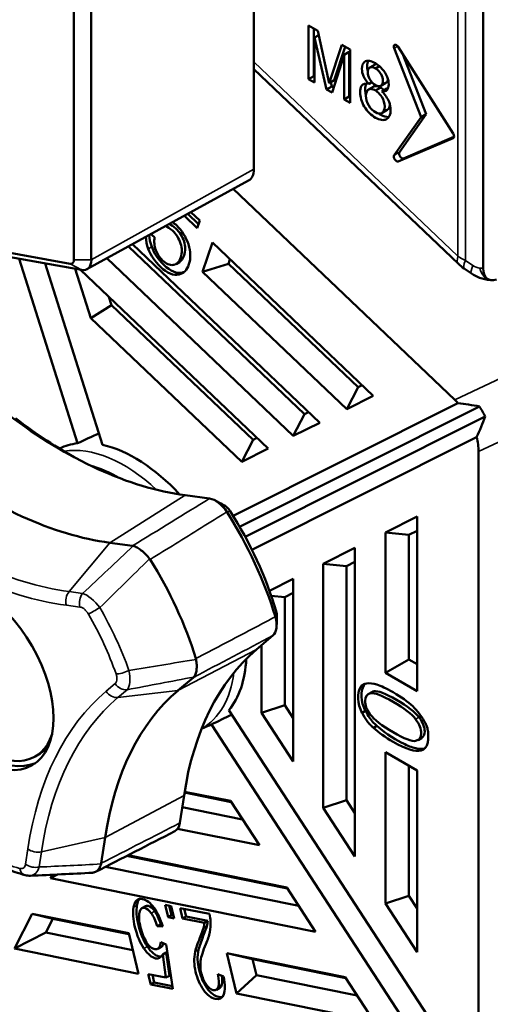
# Model space of a CAD drawing. Header units: millimetres. Extents: x 0 to 5104, y -184 to 1188.
# Tile 168 of 221: x 1523 to 1536, y 467 to 494. Entities that reach past the tile are written whole.
import ezdxf

# ---------------------------------------------------------------- set-up
doc = ezdxf.new("R2010")
doc.units = ezdxf.units.MM
doc.header["$LTSCALE"] = 2
doc.layers.add('Sichtbar (ISO)', color=7, linetype='Continuous', lineweight=50)
doc.layers.add('Sichtbar schmal (ISO)', color=7, linetype='Continuous', lineweight=35)

msp = doc.modelspace()

# ---------------------------------------------------------------- linework, layer by layer
at = {"layer": 'Sichtbar (ISO)'}
for p, q in [((1535.472, 497.583), (1535.472, 486.839)), ((1524.239, 487.072), (1524.239, 496.103)), ((1524.715, 496.101), (1524.715, 487.069)), ((1529.175, 495.434), (1529.175, 489.556)), ((1530.681, 493.504), (1530.681, 492.034)), ((1530.934, 493.357), (1530.681, 493.504)), ((1530.822, 493.422), (1530.822, 492.116)), ((1531.246, 491.919), (1530.934, 493.357)), ((1530.96, 493.239), (1530.842, 493.171)), ((1530.842, 493.171), (1531.173, 491.75)), ((1530.842, 491.941), (1530.842, 493.171)), ((1531.592, 492.977), (1531.246, 491.919)), ((1531.689, 492.922), (1531.387, 492.001)), ((1531.819, 492.847), (1531.592, 492.977)), ((1531.798, 492.782), (1531.657, 492.7)), ((1531.798, 492.782), (1531.798, 491.552)), ((1531.819, 491.377), (1531.819, 492.847)), ((1533.033, 492.877), (1533.767, 490.985)), ((1534.649, 490.54), (1533.144, 492.918)), ((1531.325, 491.662), (1531.657, 492.7)), ((1531.657, 492.7), (1531.657, 491.47)), ((1533.262, 492.732), (1533.908, 491.067)), ((1534.794, 486.957), (1529.175, 492.309)), ((1532.362, 492.348), (1532.504, 492.43)), ((1532.519, 492.326), (1532.624, 492.387)), ((1530.822, 492.116), (1530.681, 492.034)), ((1530.681, 492.034), (1530.842, 491.941)), ((1530.822, 492.116), (1530.842, 492.104)), ((1531.387, 492.001), (1531.246, 491.919)), ((1531.315, 491.831), (1531.173, 491.75)), ((1531.173, 491.75), (1531.325, 491.662)), ((1531.289, 491.944), (1531.315, 491.831)), ((1531.315, 491.831), (1531.369, 491.8)), ((1532.327, 491.746), (1532.468, 491.827)), ((1532.339, 491.899), (1532.419, 491.945)), ((1532.519, 491.716), (1532.66, 491.798)), ((1532.663, 491.849), (1532.805, 491.931)), ((1532.833, 491.778), (1532.692, 491.696)), ((1531.798, 491.552), (1531.657, 491.47)), ((1531.657, 491.47), (1531.819, 491.377)), ((1531.798, 491.552), (1531.819, 491.54)), ((1532.696, 491.104), (1532.837, 491.186)), ((1533.033, 489.941), (1533.767, 490.985)), ((1533.174, 490.022), (1533.908, 491.067)), ((1533.908, 491.067), (1533.767, 490.985)), ((1534.649, 490.412), (1533.144, 489.77)), ((1534.672, 490.443), (1533.286, 489.852)), ((1524.596, 486.812), (1529.033, 489.249)), ((1534.694, 483.226), (1528.613, 489.018)), ((1527.27, 488.281), (1527.625, 487.942)), ((1527.662, 488.052), (1527.366, 488.334)), ((1527.693, 488.146), (1527.449, 488.379)), ((1527.625, 487.942), (1527.693, 488.146)), ((1519.75, 487.752), (1524.135, 486.963)), ((1526.454, 487.693), (1526.353, 487.778)), ((1524.449, 486.793), (1520.064, 487.581)), ((1530.571, 482.837), (1525.739, 487.44)), ((1525.844, 487.498), (1530.986, 482.6)), ((1527.771, 486.743), (1528.04, 487.543)), ((1528.04, 487.543), (1532.455, 483.337)), ((1524.337, 482.034), (1522.736, 487.1)), ((1530.26, 482.236), (1525.141, 487.112)), ((1525.026, 481.991), (1523.452, 486.972)), ((1524.698, 485.473), (1524.271, 486.824)), ((1527.134, 487.01), (1527.04, 486.955)), ((1528.481, 486.964), (1527.771, 486.743)), ((1528.521, 487.084), (1528.481, 486.964)), ((1532.04, 483.574), (1528.481, 486.964)), ((1535.152, 486.695), (1534.949, 486.833)), ((1524.415, 486.799), (1529.569, 481.889)), ((1531.729, 482.973), (1527.771, 486.743)), ((1525.197, 486.053), (1525.269, 485.827)), ((1525.269, 485.827), (1524.698, 485.473)), ((1525.269, 485.827), (1529.154, 482.127)), ((1528.843, 481.525), (1524.698, 485.473)), ((1532.149, 483.629), (1532.04, 483.574)), ((1531.729, 482.973), (1532.04, 483.574)), ((1532.455, 483.337), (1531.729, 482.973)), ((1528.606, 480.042), (1534.78, 483.138)), ((1535.369, 483.045), (1528.784, 479.743)), ((1530.26, 482.236), (1530.571, 482.837)), ((1530.679, 482.892), (1530.571, 482.837)), ((1535.527, 482.767), (1528.94, 479.464)), ((1530.986, 482.6), (1530.26, 482.236)), ((1529.154, 482.127), (1528.843, 481.525)), ((1529.123, 479.11), (1535.293, 482.204)), ((1529.154, 482.127), (1529.262, 482.181)), ((1529.569, 481.889), (1528.843, 481.525)), ((1535.346, 464.519), (1535.346, 481.809)), ((1527.962, 480.519), (1527.292, 480.609)), ((1532.79, 479.584), (1533.66, 480.02)), ((1533.66, 480.02), (1533.66, 475.226)), ((1532.79, 475.728), (1532.79, 479.584)), ((1532.79, 479.584), (1533.431, 479.517)), ((1533.431, 479.517), (1533.66, 479.632)), ((1525.222, 479.304), (1525.85, 479.22)), ((1533.431, 476.099), (1533.431, 479.517)), ((1531.083, 478.728), (1531.952, 479.164)), ((1531.952, 479.164), (1531.952, 470.69)), ((1531.083, 472.026), (1531.083, 478.728)), ((1531.083, 478.728), (1531.724, 478.661)), ((1531.724, 478.661), (1531.952, 478.775)), ((1531.724, 472.234), (1531.724, 478.661)), ((1529.606, 477.987), (1530.255, 478.313)), ((1530.255, 478.313), (1530.255, 473.297)), ((1530.255, 477.924), (1530.027, 477.81)), ((1530.027, 477.81), (1529.655, 477.849)), ((1530.027, 477.81), (1530.027, 474.841)), ((1529.248, 476.371), (1529.699, 476.754)), ((1529.386, 474.633), (1529.386, 476.488)), ((1532.79, 475.728), (1533.431, 476.099)), ((1533.431, 476.099), (1533.66, 475.967)), ((1527.518, 475.606), (1527.094, 475.247)), ((1533.66, 475.226), (1532.79, 475.728)), ((1532.413, 475.202), (1532.318, 475.147)), ((1528.494, 474.707), (1535.309, 464.238)), ((1530.027, 474.841), (1529.386, 474.633)), ((1530.027, 474.841), (1530.255, 474.491)), ((1532.149, 474.632), (1532.243, 474.686)), ((1530.255, 473.297), (1529.386, 474.633)), ((1527.74, 474.192), (1527.943, 474.282)), ((1528.012, 474.315), (1534.828, 463.845)), ((1532.464, 474.224), (1532.558, 474.278)), ((1533.78, 473.942), (1533.686, 473.888)), ((1523.315, 473.516), (1523.174, 473.434)), ((1532.79, 473.551), (1533.66, 473.049)), ((1532.79, 469.403), (1532.79, 473.551)), ((1533.431, 469.611), (1533.431, 473.181)), ((1533.66, 473.049), (1533.66, 468.067)), ((1527.149, 471.612), (1527.261, 472.366)), ((1528.557, 472.183), (1527.273, 472.443)), ((1527.277, 472.468), (1528.537, 472.214)), ((1531.083, 472.026), (1531.724, 472.234)), ((1531.952, 471.884), (1531.724, 472.234)), ((1527.212, 472.041), (1528.867, 471.706)), ((1528.537, 472.214), (1529.328, 470.998)), ((1531.952, 470.69), (1531.083, 472.026)), ((1529.328, 470.998), (1527.085, 471.452)), ((1525.092, 471.21), (1524.987, 470.503)), ((1525.682, 470.704), (1530.101, 469.81)), ((1525.719, 470.723), (1530.081, 469.841)), ((1530.412, 469.333), (1525.103, 470.407)), ((1523.594, 470.097), (1523.787, 470.195)), ((1523.594, 470.097), (1523.64, 470.188)), ((1530.872, 468.626), (1523.594, 470.097)), ((1530.081, 469.841), (1530.872, 468.626)), ((1532.79, 469.403), (1533.431, 469.611)), ((1533.66, 469.261), (1533.431, 469.611)), ((1526.2, 469.324), (1526.106, 469.27)), ((1526.821, 469.022), (1526.74, 469.359)), ((1526.74, 469.359), (1526.91, 469.324)), ((1526.853, 469.336), (1526.916, 469.076)), ((1526.91, 469.324), (1526.992, 468.987)), ((1527.222, 468.991), (1527.154, 469.275)), ((1527.154, 469.275), (1527.957, 469.112)), ((1533.66, 468.067), (1532.79, 469.403)), ((1522.604, 468.161), (1523.093, 469.118)), ((1523.093, 469.118), (1525.741, 468.582)), ((1523.093, 469.118), (1523.662, 468.976)), ((1526.821, 469.022), (1526.916, 469.076)), ((1526.992, 468.987), (1526.821, 469.022)), ((1526.916, 469.076), (1526.973, 469.065)), ((1527.222, 468.991), (1527.317, 469.045)), ((1527.818, 468.871), (1527.222, 468.991)), ((1527.267, 469.252), (1527.317, 469.045)), ((1527.317, 469.045), (1527.913, 468.925)), ((1523.47, 468.6), (1523.662, 468.976)), ((1523.662, 468.976), (1525.748, 468.554)), ((1526.524, 468.777), (1526.619, 468.832)), ((1526.675, 468.772), (1526.524, 468.777)), ((1526.619, 468.832), (1526.657, 468.83)), ((1527.818, 468.871), (1527.913, 468.925)), ((1522.604, 468.161), (1523.47, 468.6)), ((1525.853, 468.119), (1523.47, 468.6)), ((1525.741, 468.582), (1526.01, 467.472)), ((1526.634, 468.211), (1526.539, 468.156)), ((1526.622, 468.335), (1526.771, 468.27)), ((1526.771, 468.27), (1526.953, 467.057)), ((1526.01, 467.472), (1522.604, 468.161)), ((1526.674, 467.998), (1526.768, 468.052)), ((1526.765, 467.364), (1526.674, 467.998)), ((1526.768, 468.052), (1526.859, 467.418)), ((1528.7, 466.929), (1528.431, 468.038)), ((1528.431, 468.038), (1531.683, 467.381)), ((1528.431, 468.038), (1529.141, 467.868)), ((1529.141, 467.868), (1531.703, 467.35)), ((1529.141, 467.868), (1529.246, 467.433)), ((1526.348, 467.179), (1526.28, 467.462)), ((1526.28, 467.462), (1526.765, 467.364)), ((1526.393, 467.439), (1526.443, 467.234)), ((1526.765, 467.364), (1526.859, 467.418)), ((1528.184, 467.459), (1528.345, 467.398)), ((1529.246, 467.433), (1528.7, 466.929)), ((1532.013, 466.873), (1529.246, 467.433)), ((1531.683, 467.381), (1532.474, 466.166)), ((1526.348, 467.179), (1526.443, 467.234)), ((1526.953, 467.057), (1526.348, 467.179)), ((1526.443, 467.234), (1526.941, 467.133)), ((1528.242, 467.089), (1528.148, 467.034)), ((1532.474, 466.166), (1528.7, 466.929))]:
    msp.add_line(p, q, dxfattribs=at)
for centre, major_axis, ratio, start_param, end_param in [((1533.096, 492.882), (-0.0517, 0.0896), 0.57735, 4.782202, 7.592182), ((1534.601, 490.503), (0.0517, -0.0896), 0.57735, 6.213372, 7.923795), ((1533.096, 489.862), (0.0517, -0.0896), 0.57735, 3.403392, 6.213372), ((1533.238, 489.944), (0.0517, -0.0896), 0.57735, 3.403392, 6.213372), ((1528.705, 489.828), (0.333, -0.576), 0.57735, 6.270842, 7.068583), ((1524.085, 487.161), (0.109, -0.189), 0.57735, 5.8294, 7.068583), ((1524.321, 487.297), (0.279, -0.483), 0.57735, 5.8294, 7.068583), ((1535.96, 487.163), (-0.355, -0.623), 0.536534, 5.52773, 6.846205), ((1535.712, 487.179), (-0.043, -0.665), 0.552094, 6.283122, 6.283185), ((1534.403, 482.354), (0.664, -1.16), 0.57734, 1.949513, 2.047485), ((1534.999, 482.634), (2.243, -0.354), 0.206037, 1.437609, 1.701141), ((1534.781, 482.531), (0.664, -1.16), 0.57734, 1.446023, 1.68598), ((1523.91, 492.733), (-6.672, 11.557), 0.57735, 2.199115, 2.722714), ((1524.146, 492.869), (6.833, -11.836), 0.57735, 5.340708, 5.518868), ((1534.895, 482.585), (0.772, 1.773), 0.268663, 4.613516, 4.931095), ((1527.38, 478.712), (7.375, 2.456), 0.544574, 1.724748, 1.809381), ((1525.918, 478.098), (-2.162, 3.746), 0.57735, 6.041152, 6.243193), ((1525.918, 478.098), (2.162, -3.746), 0.57735, 1.945557, 2.652301), ((1534.403, 482.354), (0.664, -1.16), 0.57734, 0.789611, 1.128444), ((1521.814, 491.523), (6.724, -11.647), 0.57735, 5.340708, 5.864306), ((1528.147, 479.923), (-0.349, 0.568), 0.549717, 4.77075, 5.848158), ((1525.211, 477.69), (-3.494, 6.052), 0.57735, 4.32445, 4.786169), ((1525.447, 477.826), (3.333, -5.774), 0.57735, 1.182857, 1.644576), ((1525.79, 479.14), (0.114, 0.046), 0.586508, 0.648591, 0.803758), ((1526.22, 478.787), (0.104, -0.134), 0.726214, 1.432346, 1.587315), ((1523.115, 476.479), (3.442, -5.962), 0.57735, 1.19279, 1.634644), ((1521.84, 475.744), (1.333, -2.309), 0.57735, 2.664737, 6.760041), ((1521.864, 475.757), (-1.417, 2.454), 0.57735, 0.0666, 3.074992), ((1529.35, 477.318), (0.31, -0.59), 0.556947, 0.127301, 1.20471), ((1536.581, 465.28), (-6.672, 11.557), 0.57735, 0.10472, 0.628319), ((1527.473, 476.072), (0.016, -0.163), 0.736835, 1.681317, 1.836286), ((1525.918, 478.098), (2.162, -3.746), 0.57735, 0.216047, 0.723098), ((1527.425, 475.599), (-0.115, -0.045), 0.319414, 2.385548, 2.540715), ((1534.485, 464.07), (-6.724, 11.647), 0.57735, 0.10472, 0.628319), ((1532.584, 474.748), (-0.386, 0.668), 0.57735, 0.285972, 1.417431), ((1532.678, 474.803), (-0.386, 0.668), 0.57735, 0.285972, 1.417431), ((1532.647, 474.851), (0.375, -0.65), 0.57735, 4.633987, 4.732183), ((1527.271, 478.939), (6.522, 4.238), 0.567476, 4.46581, 4.546959), ((1525.918, 478.098), (2.162, -3.746), 0.57735, 6.221282, 6.251974), ((1521.982, 475.825), (1.333, -2.309), 0.57735, 0, 0.166324), ((1526.7, 471.975), (0.304, -0.593), 0.573914, 0, 0.656435), ((1524.883, 470.473), (0.081, 0.105), 0.64188, 5.271773, 5.42694), ((1527.112, 469.614), (0.771, -1.015), 0.414659, 0.543727, 0.774772), ((1526.914, 469.01), (-0.787, 0.5), 0.899812, 3.41977, 3.595404), ((1527.008, 469.064), (0.787, -0.5), 0.899812, 0.278178, 0.453811), ((1521.037, 475.281), (5.507, -7.123), 0.13212, 0.03236, 0.143327), ((1521.131, 475.335), (5.507, -7.123), 0.13212, 0.03236, 0.086243), ((1490.556, 521.036), (37.721, -54.236), 0.051478, 0.035381, 0.116967)]:
    msp.add_ellipse(centre, major_axis=major_axis, ratio=ratio, start_param=start_param, end_param=end_param, dxfattribs=at)
msp.add_ellipse((1521.675, 475.648), major_axis=(1.417, -2.454), ratio=0.57735, dxfattribs=at)
for points, knots in [([(1532.692, 491.696), (1532.758, 491.686), (1532.848, 491.708), (1532.895, 491.882), (1532.834, 492.182), (1532.532, 492.512), (1532.21, 492.576), (1532.125, 492.348), (1532.177, 492.094), (1532.27, 491.967), (1532.339, 491.899)], [0, 0, 0, 0, 0.10478, 0.194183, 0.287106, 0.493023, 0.67732, 0.802873, 0.892277, 1, 1, 1, 1]), ([(1532.316, 492.536), (1532.296, 492.499), (1532.277, 492.41), (1532.294, 492.301), (1532.307, 492.254)], [0.7228433, 0.7228433, 0.7228433, 0.7228433, 0.8028729, 0.8658964, 0.8658964, 0.8658964, 0.8658964]), ([(1532.519, 492.326), (1532.495, 492.342), (1532.435, 492.369), (1532.338, 492.356), (1532.287, 492.232), (1532.343, 492.014), (1532.457, 491.899), (1532.519, 491.865)], [0, 0, 0, 0, 0.107582, 0.282838, 0.495371, 0.724599, 1, 1, 1, 1]), ([(1532.519, 491.865), (1532.576, 491.833), (1532.684, 491.822), (1532.735, 491.974), (1532.688, 492.159), (1532.592, 492.275), (1532.537, 492.315), (1532.519, 492.326)], [0, 0, 0, 0, 0.267345, 0.504981, 0.72906, 0.91266, 1, 1, 1, 1]), ([(1532.805, 491.931), (1532.807, 491.932), (1532.836, 491.951), (1532.854, 491.99), (1532.858, 492.034)], [0.2508173, 0.2508173, 0.2508173, 0.2508173, 0.2673449, 0.4577498, 0.4577498, 0.4577498, 0.4577498]), ([(1532.339, 491.899), (1532.241, 491.921), (1532.125, 491.895), (1532.071, 491.632), (1532.181, 491.247), (1532.516, 490.932), (1532.844, 490.869), (1532.959, 491.121), (1532.895, 491.446), (1532.783, 491.605), (1532.692, 491.696)], [0, 0, 0, 0, 0.121047, 0.204705, 0.347708, 0.504367, 0.655359, 0.798593, 0.882824, 1, 1, 1, 1]), ([(1532.264, 491.908), (1532.244, 491.868), (1532.227, 491.769), (1532.242, 491.651), (1532.255, 491.599)], [0.1324666, 0.1324666, 0.1324666, 0.1324666, 0.2047048, 0.2615457, 0.2615457, 0.2615457, 0.2615457]), ([(1532.519, 491.716), (1532.496, 491.731), (1532.431, 491.763), (1532.301, 491.768), (1532.226, 491.59), (1532.309, 491.296), (1532.451, 491.158), (1532.519, 491.121)], [0, 0, 0, 0, 0.081732, 0.244329, 0.499292, 0.758595, 1, 1, 1, 1]), ([(1532.66, 491.798), (1532.637, 491.812), (1532.572, 491.844), (1532.505, 491.847), (1532.471, 491.829), (1532.468, 491.827)], [0, 0, 0, 0, 0.0817319, 0.2443294, 0.2567674, 0.2567674, 0.2567674, 0.2567674]), ([(1532.519, 491.121), (1532.581, 491.087), (1532.714, 491.068), (1532.803, 491.257), (1532.721, 491.526), (1532.595, 491.665), (1532.535, 491.707), (1532.519, 491.716)], [0, 0, 0, 0, 0.231422, 0.501453, 0.767027, 0.938079, 1, 1, 1, 1]), ([(1532.748, 491.729), (1532.735, 491.742), (1532.706, 491.768), (1532.677, 491.788), (1532.66, 491.798)], [0.8856552, 0.8856552, 0.8856552, 0.8856552, 0.9380786, 1, 1, 1, 1]), ([(1532.602, 491.091), (1532.621, 491.078), (1532.719, 491.016), (1532.816, 490.987), (1532.882, 490.991)], [0.4780333, 0.4780333, 0.4780333, 0.4780333, 0.5043671, 0.6107908, 0.6107908, 0.6107908, 0.6107908]), ([(1526.753, 487.997), (1526.814, 487.976), (1526.877, 487.935), (1527.047, 487.773), (1527.123, 487.655), (1527.208, 487.387), (1527.21, 487.26), (1527.126, 487.011), (1527.057, 486.941), (1526.867, 486.918), (1526.769, 486.96), (1526.586, 487.134), (1526.525, 487.229), (1526.484, 487.34)], [0.0058352, 0.0058352, 0.0058352, 0.0058352, 0.1116752, 0.1116752, 0.2903555, 0.2903555, 0.4678954, 0.4678954, 0.6558406, 0.6558406, 0.8437858, 0.8437858, 1, 1, 1, 1]), ([(1527.134, 487.01), (1527.19, 487.042), (1527.233, 487.103), (1527.304, 487.314), (1527.303, 487.442), (1527.217, 487.709), (1527.142, 487.827), (1526.972, 487.989), (1526.911, 488.03), (1526.851, 488.051)], [0.4000381, 0.4000381, 0.4000381, 0.4000381, 0.5321046, 0.5321046, 0.7096445, 0.7096445, 0.8883248, 0.8883248, 0.9924502, 0.9924502, 0.9924502, 0.9924502]), ([(1527.379, 487.497), (1527.313, 487.698), (1527.206, 487.87), (1527.022, 488.046), (1526.984, 488.076), (1526.945, 488.103)], [0, 0, 0, 0, 0.5692821, 0.5692821, 0.7124357, 0.7124357, 0.7124357, 0.7124357]), ([(1526.278, 487.371), (1526.346, 487.19), (1526.457, 487.027), (1526.798, 486.702), (1526.97, 486.63), (1527.125, 486.668)], [0, 0, 0, 0, 0.451204, 0.451204, 1, 1, 1, 1]), ([(1527.219, 486.723), (1527.064, 486.685), (1526.892, 486.756), (1526.551, 487.081), (1526.44, 487.245), (1526.373, 487.426)], [0, 0, 0, 0, 0.548796, 0.548796, 1, 1, 1, 1]), ([(1527.125, 486.668), (1527.252, 486.698), (1527.343, 486.79), (1527.451, 487.112), (1527.445, 487.296), (1527.379, 487.497)], [0, 0, 0, 0, 0.487603, 0.487603, 1, 1, 1, 1]), ([(1535.669, 486.513), (1535.568, 486.52), (1535.466, 486.543), (1535.294, 486.61), (1535.221, 486.649), (1535.152, 486.695)], [0, 0, 0, 0, 0.04663825, 0.04663825, 0.08392686, 0.08392686, 0.08392686, 0.08392686]), ([(1526.315, 478.865), (1526.281, 478.908), (1526.244, 478.949), (1526.167, 479.027), (1526.127, 479.063), (1526.047, 479.125), (1526.008, 479.151), (1525.933, 479.193), (1525.898, 479.207), (1525.865, 479.217)], [0, 0, 0, 0, 0.0250167, 0.0250167, 0.0507887, 0.0507887, 0.0765479, 0.0765479, 0.1015297, 0.1015297, 0.1015297, 0.1015297]), ([(1527.528, 475.615), (1527.547, 475.635), (1527.563, 475.662), (1527.589, 475.726), (1527.598, 475.765), (1527.609, 475.851), (1527.611, 475.898), (1527.606, 475.998), (1527.6, 476.049), (1527.591, 476.102)], [0, 0, 0, 0, 0.0250053, 0.0250053, 0.0507888, 0.0507888, 0.0765366, 0.0765366, 0.1015298, 0.1015298, 0.1015298, 0.1015298]), ([(1532.1, 475.333), (1532.14, 475.394), (1532.199, 475.43), (1532.353, 475.451), (1532.446, 475.44), (1532.556, 475.408)], [0.0003337, 0.0003337, 0.0003337, 0.0003337, 0.5, 0.5, 1, 1, 1, 1]), ([(1532.478, 475.225), (1532.58, 475.247), (1532.786, 475.168), (1533.405, 474.811), (1533.611, 474.651), (1533.714, 474.512)], [0, 0, 0, 0, 0.501169, 0.501169, 1, 1, 1, 1]), ([(1532.556, 475.408), (1532.667, 475.376), (1532.815, 475.306), (1533.223, 475.07), (1533.402, 474.942), (1533.538, 474.813)], [0, 0, 0, 0, 0.457447, 0.457447, 1, 1, 1, 1]), ([(1532.384, 475.171), (1532.281, 475.15), (1532.23, 475.08), (1532.23, 474.843), (1532.275, 474.723), (1532.365, 474.6)], [0, 0, 0, 0, 0.504505, 0.504505, 1, 1, 1, 1]), ([(1533.619, 474.458), (1533.517, 474.597), (1533.311, 474.756), (1532.692, 475.114), (1532.485, 475.192), (1532.384, 475.171)], [0, 0, 0, 0, 0.498831, 0.498831, 1, 1, 1, 1]), ([(1532.464, 474.224), (1532.43, 474.248), (1532.398, 474.277), (1532.339, 474.339), (1532.313, 474.37), (1532.24, 474.471), (1532.184, 474.564), (1532.149, 474.632)], [-0.07169331, -0.07169331, -0.07169331, -0.07169331, -0.05189053, -0.05189053, -0.03444096, -0.03444096, 0, 0, 0, 0]), ([(1532.279, 474.622), (1532.297, 474.592), (1532.352, 474.497), (1532.427, 474.401), (1532.45, 474.375), (1532.501, 474.323), (1532.529, 474.299), (1532.558, 474.278)], [0.000002, 0.000002, 0.000002, 0.000002, 0.01546561, 0.01546561, 0.02189271, 0.02189271, 0.02911451, 0.02911451, 0.02911451, 0.02911451]), ([(1532.365, 474.6), (1532.48, 474.446), (1532.693, 474.279), (1533.312, 473.921), (1533.518, 473.843), (1533.62, 473.864)], [0, 0, 0, 0, 0.49961, 0.49961, 1, 1, 1, 1]), ([(1533.62, 473.864), (1533.723, 473.885), (1533.774, 473.954), (1533.774, 474.19), (1533.723, 474.318), (1533.619, 474.458)], [0, 0, 0, 0, 0.498866, 0.498866, 1, 1, 1, 1]), ([(1533.714, 474.512), (1533.817, 474.372), (1533.868, 474.244), (1533.868, 474.037), (1533.839, 473.976), (1533.78, 473.942)], [0, 0, 0, 0, 0.5011338, 0.5011338, 0.8779987, 0.8779987, 0.8779987, 0.8779987]), ([(1533.964, 473.946), (1533.965, 473.978), (1533.967, 474.089), (1533.941, 474.219), (1533.931, 474.254), (1533.899, 474.331), (1533.878, 474.369), (1533.853, 474.405)], [0, 0, 0, 0, 0.01743935, 0.01743935, 0.02405448, 0.02405448, 0.03141221, 0.03141221, 0.03141221, 0.03141221]), ([(1533.768, 473.601), (1533.612, 473.554), (1533.356, 473.633), (1532.779, 473.966), (1532.6, 474.094), (1532.464, 474.224)], [0, 0, 0, 0, 0.613712, 0.613712, 1, 1, 1, 1]), ([(1532.558, 474.278), (1532.804, 474.044), (1533.139, 473.862), (1533.396, 473.735), (1533.514, 473.686), (1533.707, 473.64), (1533.792, 473.634), (1533.863, 473.655)], [0, 0, 0, 0, 0.1644134, 0.1644134, 0.2934215, 0.2934215, 0.3949377, 0.3949377, 0.3949377, 0.3949377]), ([(1533.964, 473.946), (1533.963, 473.901), (1533.959, 473.858), (1533.942, 473.781), (1533.93, 473.748), (1533.898, 473.689), (1533.878, 473.664), (1533.828, 473.624), (1533.8, 473.61), (1533.768, 473.601)], [-0.09781413, -0.09781413, -0.09781413, -0.09781413, -0.07260472, -0.07260472, -0.04894666, -0.04894666, -0.02495547, -0.02495547, 0, 0, 0, 0]), ([(1521.523, 470.804), (1521.614, 470.746), (1521.705, 470.692), (1521.888, 470.588), (1521.98, 470.54), (1522.164, 470.45), (1522.256, 470.408), (1522.439, 470.331), (1522.531, 470.295), (1522.714, 470.232), (1522.806, 470.204), (1522.897, 470.179)], [4.6622213, 4.6622213, 4.6622213, 4.6622213, 4.7241763, 4.7241763, 4.7861312, 4.7861312, 4.8480862, 4.8480862, 4.9100412, 4.9100412, 4.9719962, 4.9719962, 4.9719962, 4.9719962]), ([(1524.983, 470.485), (1524.971, 470.443), (1524.955, 470.405), (1524.917, 470.339), (1524.893, 470.311), (1524.841, 470.27), (1524.813, 470.256), (1524.772, 470.247), (1524.761, 470.246), (1524.751, 470.245)], [-0.1015297, -0.1015297, -0.1015297, -0.1015297, -0.07652442, -0.07652442, -0.05074093, -0.05074093, -0.02499318, -0.02499318, -0.01639843, -0.01639843, -0.01639843, -0.01639843]), ([(1525.873, 469.295), (1525.904, 469.474), (1525.987, 469.55), (1526.232, 469.5), (1526.337, 469.421), (1526.437, 469.284)], [0, 0, 0, 0, 0.548796, 0.548796, 1, 1, 1, 1]), ([(1526.159, 468.166), (1526.051, 468.326), (1525.969, 468.52), (1525.861, 468.968), (1525.848, 469.149), (1525.873, 469.295)], [0, 0, 0, 0, 0.512397, 0.512397, 1, 1, 1, 1]), ([(1525.968, 469.349), (1525.942, 469.203), (1525.955, 469.022), (1526.064, 468.575), (1526.146, 468.38), (1526.253, 468.22)], [0, 0, 0, 0, 0.487603, 0.487603, 1, 1, 1, 1]), ([(1526.361, 469.135), (1526.3, 469.219), (1526.24, 469.267), (1526.109, 469.294), (1526.061, 469.253), (1526.013, 469.059), (1526.023, 468.921), (1526.107, 468.575), (1526.163, 468.437), (1526.306, 468.223), (1526.38, 468.162), (1526.505, 468.136), (1526.544, 468.149), (1526.572, 468.185)], [0, 0, 0, 0, 0.156216, 0.156216, 0.344163, 0.344163, 0.532109, 0.532109, 0.709651, 0.709651, 0.888327, 0.888327, 1, 1, 1, 1]), ([(1526.2, 469.324), (1526.221, 469.337), (1526.246, 469.34), (1526.334, 469.322), (1526.395, 469.273), (1526.455, 469.189)], [0.7683531, 0.7683531, 0.7683531, 0.7683531, 0.8437844, 0.8437844, 1, 1, 1, 1]), ([(1527.989, 468.911), (1527.995, 468.807), (1527.988, 468.707), (1527.949, 468.514), (1527.913, 468.406), (1527.781, 468.097), (1527.733, 467.945), (1527.717, 467.83)], [0, 0, 0, 0, 0.281094, 0.281094, 0.562189, 0.562189, 1, 1, 1, 1]), ([(1526.253, 468.22), (1526.362, 468.06), (1526.469, 467.969), (1526.597, 467.943), (1526.617, 467.942), (1526.637, 467.945)], [0, 0, 0, 0, 0.5692821, 0.5692821, 0.6861051, 0.6861051, 0.6861051, 0.6861051]), ([(1526.674, 467.998), (1526.625, 467.912), (1526.561, 467.877), (1526.375, 467.914), (1526.267, 468.006), (1526.159, 468.166)], [0, 0, 0, 0, 0.430718, 0.430718, 1, 1, 1, 1]), ([(1528.352, 466.903), (1528.312, 466.798), (1528.235, 466.758), (1528.003, 466.805), (1527.895, 466.887), (1527.697, 467.171), (1527.624, 467.337), (1527.555, 467.622), (1527.542, 467.715), (1527.537, 467.893), (1527.546, 467.984), (1527.568, 468.078)], [0, 0, 0, 0, 0.246585, 0.246585, 0.495829, 0.495829, 0.745073, 0.745073, 0.872537, 0.872537, 1, 1, 1, 1]), ([(1527.662, 468.132), (1527.641, 468.039), (1527.631, 467.948), (1527.636, 467.77), (1527.649, 467.677), (1527.719, 467.391), (1527.791, 467.225), (1527.989, 466.942), (1528.097, 466.859), (1528.25, 466.828), (1528.283, 466.827), (1528.312, 466.832)], [0, 0, 0, 0, 0.1274635, 0.1274635, 0.254927, 0.254927, 0.5041708, 0.5041708, 0.7534147, 0.7534147, 0.8315922, 0.8315922, 0.8315922, 0.8315922]), ([(1527.717, 467.83), (1527.701, 467.714), (1527.706, 467.6), (1527.762, 467.371), (1527.807, 467.268), (1527.869, 467.179)], [0, 0, 0, 0, 0.486559, 0.486559, 1, 1, 1, 1]), ([(1527.869, 467.179), (1527.93, 467.09), (1527.995, 467.038), (1528.135, 467.01), (1528.182, 467.042), (1528.205, 467.118)], [0, 0, 0, 0, 0.484444, 0.484444, 1, 1, 1, 1])]:
    msp.add_open_spline(points, degree=3, knots=knots, dxfattribs=at)
for points in [[(1532.553, 492.443), (1532.535, 492.443), (1532.518, 492.438), (1532.504, 492.43)], [(1532.833, 491.778), (1532.842, 491.776), (1532.851, 491.775), (1532.86, 491.775)], [(1532.837, 491.186), (1532.88, 491.21), (1532.907, 491.264), (1532.913, 491.332)], [(1526.212, 487.7), (1526.214, 487.595), (1526.236, 487.485), (1526.278, 487.371)], [(1526.373, 487.426), (1526.33, 487.539), (1526.308, 487.647), (1526.306, 487.752)], [(1526.484, 487.34), (1526.444, 487.451), (1526.434, 487.568), (1526.454, 487.693)], [(1534.949, 486.833), (1534.894, 486.87), (1534.842, 486.912), (1534.794, 486.957)], [(1527.262, 486.735), (1527.248, 486.73), (1527.234, 486.726), (1527.219, 486.723)], [(1528.107, 480.469), (1528.19, 480.425), (1528.273, 480.381), (1528.356, 480.336)], [(1528.356, 480.336), (1528.417, 480.304), (1528.479, 480.244), (1528.525, 480.171)], [(1529.793, 477.423), (1529.807, 477.377), (1529.813, 477.333), (1529.812, 477.293)], [(1529.812, 477.293), (1529.809, 477.201), (1529.806, 477.108), (1529.802, 477.016)], [(1532.23, 475.43), (1532.217, 475.418), (1532.205, 475.403), (1532.194, 475.387)], [(1532.413, 475.202), (1532.431, 475.212), (1532.453, 475.22), (1532.478, 475.225)], [(1533.538, 474.813), (1533.674, 474.684), (1533.779, 474.548), (1533.853, 474.405)], [(1533.863, 473.655), (1533.864, 473.655), (1533.865, 473.656), (1533.867, 473.656)], [(1527.004, 471.382), (1526.28, 471.01), (1525.555, 470.639), (1524.831, 470.267)], [(1523.044, 470.162), (1522.995, 470.16), (1522.945, 470.166), (1522.897, 470.179)], [(1523.046, 470.164), (1523.045, 470.164), (1523.045, 470.164), (1523.044, 470.164)], [(1524.751, 470.245), (1524.181, 470.214), (1523.613, 470.185), (1523.046, 470.162)], [(1526.038, 469.525), (1526.005, 469.487), (1525.981, 469.428), (1525.968, 469.349)], [(1526.437, 469.284), (1526.537, 469.147), (1526.616, 468.977), (1526.675, 468.772)], [(1526.524, 468.777), (1526.476, 468.931), (1526.422, 469.05), (1526.361, 469.135)], [(1526.455, 469.189), (1526.516, 469.104), (1526.571, 468.985), (1526.619, 468.832)], [(1527.695, 468.455), (1527.749, 468.586), (1527.782, 468.675), (1527.794, 468.723)], [(1527.888, 468.778), (1527.876, 468.73), (1527.843, 468.64), (1527.789, 468.509)], [(1527.568, 468.078), (1527.589, 468.171), (1527.631, 468.297), (1527.695, 468.455)], [(1527.789, 468.509), (1527.726, 468.351), (1527.683, 468.226), (1527.662, 468.132)], [(1526.666, 468.239), (1526.656, 468.227), (1526.646, 468.218), (1526.634, 468.211)], [(1528.205, 467.118), (1528.227, 467.195), (1528.22, 467.309), (1528.184, 467.459)], [(1528.299, 467.415), (1528.316, 467.313), (1528.316, 467.232), (1528.299, 467.172)], [(1528.299, 467.172), (1528.287, 467.132), (1528.268, 467.104), (1528.242, 467.089)]]:
    msp.add_open_spline(points, degree=3, dxfattribs=at)
at = {"layer": 'Sichtbar schmal (ISO)'}
for p, q in [((1534.782, 487.168), (1534.782, 497.952)), ((1534.988, 497.853), (1534.988, 487.052)), ((1533.133, 492.934), (1533.033, 492.877)), ((1529.175, 492.509), (1534.782, 487.168)), ((1534.656, 490.416), (1534.649, 490.412)), ((1533.174, 490.022), (1533.033, 489.941)), ((1533.286, 489.852), (1533.144, 489.77)), ((1524.715, 487.069), (1529.175, 489.556)), ((1526.278, 487.371), (1526.373, 487.426)), ((1534.694, 483.226), (1543.415, 487.335)), ((1524.135, 486.963), (1524.449, 486.793)), ((1524.239, 487.072), (1524.715, 487.069)), ((1534.988, 487.052), (1535.191, 486.915)), ((1535.378, 486.845), (1535.472, 486.839)), ((1527.125, 486.668), (1527.219, 486.723)), ((1544.067, 485.918), (1535.346, 481.809)), ((1527.292, 480.609), (1525.222, 479.304)), ((1528.525, 480.171), (1528.438, 480.148)), ((1524.105, 477.962), (1525.222, 479.304)), ((1524.105, 477.962), (1524.477, 477.912)), ((1524.401, 477.538), (1524.029, 477.588)), ((1529.793, 477.423), (1529.767, 477.268)), ((1527.094, 475.247), (1529.248, 476.371)), ((1525.12, 475.225), (1525.37, 475.438)), ((1525.697, 475.267), (1525.447, 475.055)), ((1525.447, 475.055), (1527.094, 475.247)), ((1532.1, 475.333), (1532.194, 475.387)), ((1532.384, 475.171), (1532.478, 475.225)), ((1533.619, 474.458), (1533.714, 474.512)), ((1533.768, 473.601), (1533.863, 473.655)), ((1527.261, 472.366), (1525.092, 471.21)), ((1523.346, 470.82), (1525.092, 471.21)), ((1522.91, 470.478), (1522.972, 470.896)), ((1523.346, 470.82), (1523.284, 470.402)), ((1525.873, 469.295), (1525.968, 469.349)), ((1526.361, 469.135), (1526.455, 469.189)), ((1527.794, 468.723), (1527.888, 468.778)), ((1527.695, 468.455), (1527.789, 468.509)), ((1526.159, 468.166), (1526.253, 468.22)), ((1526.572, 468.185), (1526.666, 468.239)), ((1527.568, 468.078), (1527.662, 468.132)), ((1528.205, 467.118), (1528.299, 467.172))]:
    msp.add_line(p, q, dxfattribs=at)
for centre, major_axis, ratio, start_param, end_param in [((1535.254, 487.44), (-0.46, -0.483), 0.370682, 5.612356, 6.28319), ((1535.489, 487.526), (-0.996, 0.153), 0.595235, 0.876437, 1.137039), ((1535.322, 487.385), (-0.373, -0.552), 0.188314, 5.480117, 6.283185), ((1535.525, 487.248), (-0.373, -0.552), 0.188314, 5.480117, 6.283167), ((1535.282, 487.144), (-0.248, 0.249), 0.671321, 1.854911, 2.491589), ((1535.712, 487.179), (-0.043, -0.665), 0.552094, 5.271956, 6.283122), ((1525.619, 477.925), (-2.144, 3.713), 0.57735, 5.199919, 6.073427), ((1525.447, 477.826), (-2.011, 3.483), 0.57735, 5.473612, 5.773711), ((1520.53, 490.782), (7.055, -12.219), 0.57735, 5.340708, 5.864306), ((1520.375, 490.692), (-7.211, 12.49), 0.57735, 2.199115, 2.722714), ((1524.265, 477.724), (0.044, 0.33), 0.745907, 0.87106, 2.09279), ((1524.637, 477.674), (0.044, 0.33), 0.745907, 0.87106, 2.09279), ((1524.873, 477.48), (-0.289, -0.166), 0.00179, 0.615481, 1.837211), ((1521.831, 475.738), (3.112, -5.39), 0.57735, 1.258829, 1.568604), ((1521.675, 475.648), (-2.955, 5.119), 0.57735, 4.400422, 4.710197), ((1525.631, 475.837), (-0.314, -0.111), 0.250608, 0.638986, 1.860716), ((1525.619, 477.925), (2.144, -3.713), 0.57735, 6.273907, 6.937602), ((1533.045, 463.239), (-7.211, 12.49), 0.57735, 0.10472, 0.628319), ((1525.355, 475.362), (-0.216, 0.254), 0.812024, 1.424034, 2.645764), ((1525.606, 475.574), (-0.216, 0.254), 0.812024, 1.424034, 2.645764), ((1533.2, 463.328), (-7.055, 12.219), 0.57735, 0.10472, 0.628319), ((1521.675, 475.648), (2.955, -5.119), 0.57735, 5.447619, 5.757394), ((1523.208, 471.033), (-0.33, 0.049), 0.66056, 0.877287, 2.099017), ((1522.984, 470.501), (-0.087, -0.322), 0.70621, 5.329655, 6.282994), ((1523.146, 470.614), (-0.33, 0.049), 0.66056, 0.877287, 2.099017)]:
    msp.add_ellipse(centre, major_axis=major_axis, ratio=ratio, start_param=start_param, end_param=end_param, dxfattribs=at)
for points in [[(1525.85, 479.22), (1526.554, 479.653), (1527.258, 480.086), (1527.962, 480.519)], [(1524.477, 477.912), (1524.942, 478.346), (1525.405, 478.781), (1525.865, 479.217)], [(1526.315, 478.865), (1525.839, 478.394), (1525.383, 477.947), (1524.949, 477.523)], [(1524.477, 477.912), (1524.613, 477.875), (1524.815, 477.709), (1524.949, 477.523)], [(1529.699, 476.754), (1528.972, 476.372), (1528.245, 475.989), (1527.518, 475.606)], [(1525.747, 475.794), (1526.332, 475.891), (1526.947, 475.994), (1527.591, 476.102)], [(1525.747, 475.794), (1525.799, 475.575), (1525.778, 475.351), (1525.697, 475.267)], [(1527.528, 475.615), (1526.919, 475.501), (1526.309, 475.385), (1525.697, 475.267)], [(1524.987, 470.503), (1525.707, 470.872), (1526.428, 471.242), (1527.149, 471.612)], [(1523.284, 470.402), (1523.246, 470.264), (1523.152, 470.174), (1523.046, 470.164)], [(1523.284, 470.402), (1523.849, 470.425), (1524.415, 470.453), (1524.983, 470.485)]]:
    msp.add_open_spline(points, degree=3, dxfattribs=at)
for points, knots in [([(1528.438, 480.148), (1528.202, 480.001), (1527.965, 479.855), (1527.262, 479.42), (1526.796, 479.132), (1526.33, 478.843)], [0, 0, 0, 0, 0.336962, 0.336962, 1, 1, 1, 1]), ([(1524.637, 477.343), (1524.62, 477.374), (1524.599, 477.403), (1524.554, 477.454), (1524.53, 477.477), (1524.481, 477.511), (1524.456, 477.524), (1524.422, 477.534), (1524.411, 477.537), (1524.401, 477.538)], [0, 0, 0, 0, 0.292864, 0.292864, 0.586344, 0.586344, 0.872484, 0.872484, 1, 1, 1, 1]), ([(1527.585, 476.126), (1527.821, 476.25), (1528.058, 476.373), (1528.785, 476.754), (1529.276, 477.011), (1529.767, 477.268)], [0, 0, 0, 0, 0.32496, 0.32496, 1, 1, 1, 1]), ([(1525.37, 475.438), (1525.386, 475.451), (1525.398, 475.47), (1525.415, 475.514), (1525.42, 475.54), (1525.42, 475.597), (1525.416, 475.628), (1525.404, 475.673), (1525.4, 475.687), (1525.395, 475.701)], [0, 0, 0, 0, 0.292859, 0.292859, 0.586335, 0.586335, 0.872467, 0.872467, 1, 1, 1, 1]), ([(1522.748, 470.365), (1522.772, 470.358), (1522.796, 470.357), (1522.837, 470.365), (1522.855, 470.375), (1522.884, 470.404), (1522.896, 470.423), (1522.906, 470.456), (1522.909, 470.467), (1522.91, 470.478)], [0, 0, 0, 0, 0.292864, 0.292864, 0.586344, 0.586344, 0.872484, 0.872484, 1, 1, 1, 1])]:
    msp.add_open_spline(points, degree=3, knots=knots, dxfattribs=at)

doc.saveas('drawing.dxf')
